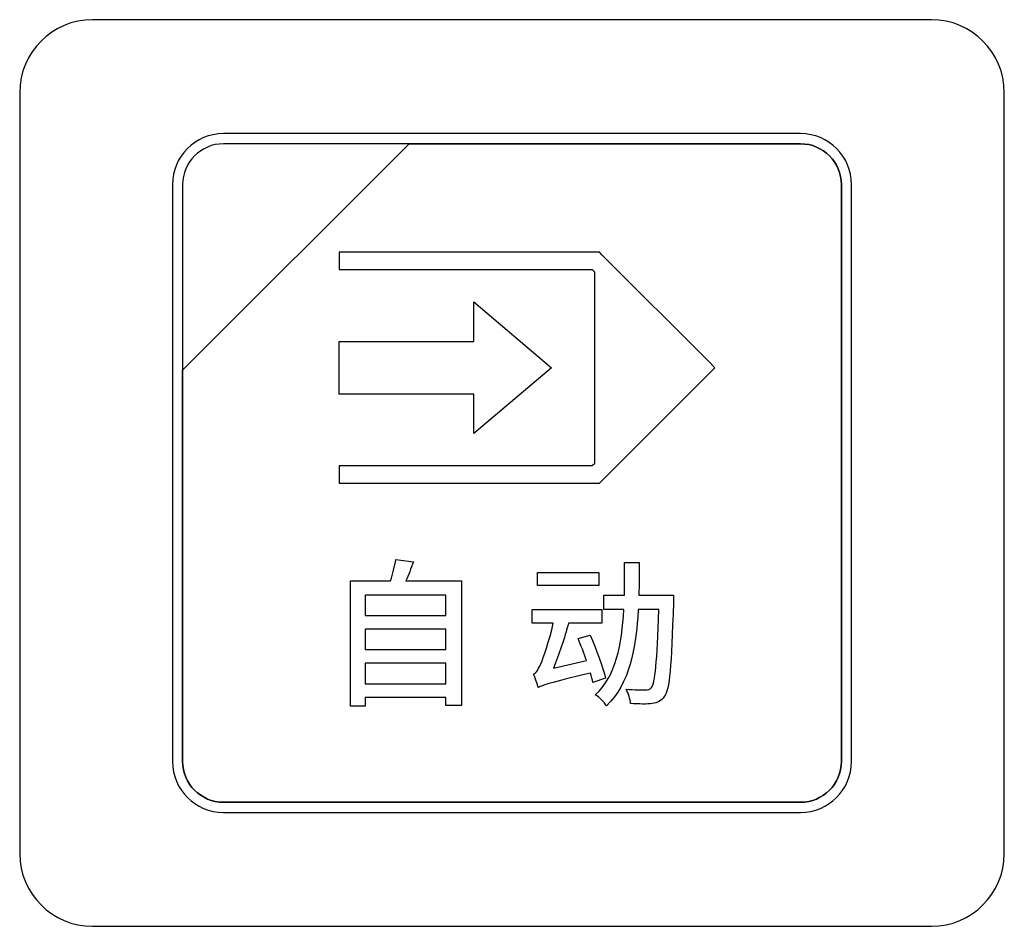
# Model space of a CAD drawing. Header units: millimetres. Extents: x 7146 to 9108, y -1574 to -663.
# Tile 80 of 256: x 7293 to 7313, y -1205 to -1187. Entities that reach past the tile are written whole.
import ezdxf

# ---------------------------------------------------------------- set-up
doc = ezdxf.new("R2010")
doc.units = ezdxf.units.MM
doc.header["$LTSCALE"] = 3

msp = doc.modelspace()

# ---------------------------------------------------------------- linework, layer by layer
at = {"linetype": 'Continuous', "lineweight": 30}
for points, knots in [([(7294.087, -1186.67), (7294.087, -1186.67), (7311.387, -1186.67), (7311.387, -1186.67), (7311.387, -1186.67), (7312.212, -1186.67), (7312.887, -1187.345), (7312.887, -1188.17), (7312.887, -1188.17), (7312.887, -1188.17), (7312.887, -1203.87), (7312.887, -1203.87), (7312.887, -1203.87), (7312.887, -1204.695), (7312.212, -1205.37), (7311.387, -1205.37), (7311.387, -1205.37), (7311.387, -1205.37), (7294.087, -1205.37), (7294.087, -1205.37), (7294.087, -1205.37), (7293.262, -1205.37), (7292.587, -1204.695), (7292.587, -1203.87), (7292.587, -1203.87), (7292.587, -1203.87), (7292.587, -1188.17), (7292.587, -1188.17), (7292.587, -1188.17), (7292.587, -1187.345), (7293.262, -1186.67), (7294.087, -1186.67)], [0, 0, 0, 0, 0.111111, 0.111111, 0.111111, 0.111111, 0.222222, 0.222222, 0.222222, 0.222222, 0.333333, 0.333333, 0.333333, 0.333333, 0.444444, 0.444444, 0.444444, 0.444444, 0.555556, 0.555556, 0.555556, 0.555556, 0.666667, 0.666667, 0.666667, 0.666667, 0.777778, 0.777778, 0.777778, 0.777778, 1, 1, 1, 1]), ([(7294.087, -1186.67), (7294.087, -1186.67), (7311.387, -1186.67), (7311.387, -1186.67), (7311.387, -1186.67), (7312.212, -1186.67), (7312.887, -1187.345), (7312.887, -1188.17), (7312.887, -1188.17), (7312.887, -1188.17), (7312.887, -1203.87), (7312.887, -1203.87), (7312.887, -1203.87), (7312.887, -1204.695), (7312.212, -1205.37), (7311.387, -1205.37), (7311.387, -1205.37), (7311.387, -1205.37), (7294.087, -1205.37), (7294.087, -1205.37), (7294.087, -1205.37), (7293.262, -1205.37), (7292.587, -1204.695), (7292.587, -1203.87), (7292.587, -1203.87), (7292.587, -1203.87), (7292.587, -1188.17), (7292.587, -1188.17), (7292.587, -1188.17), (7292.587, -1187.345), (7293.262, -1186.67), (7294.087, -1186.67)], [0, 0, 0, 0, 0.111111, 0.111111, 0.111111, 0.111111, 0.222222, 0.222222, 0.222222, 0.222222, 0.333333, 0.333333, 0.333333, 0.333333, 0.444444, 0.444444, 0.444444, 0.444444, 0.555556, 0.555556, 0.555556, 0.555556, 0.666667, 0.666667, 0.666667, 0.666667, 0.777778, 0.777778, 0.777778, 0.777778, 1, 1, 1, 1]), ([(7296.787, -1189.02), (7296.787, -1189.02), (7308.687, -1189.02), (7308.687, -1189.02), (7308.687, -1189.02), (7309.264, -1189.02), (7309.737, -1189.492), (7309.737, -1190.07), (7309.737, -1190.07), (7309.737, -1190.07), (7309.737, -1201.97), (7309.737, -1201.97), (7309.737, -1201.97), (7309.737, -1202.547), (7309.264, -1203.02), (7308.687, -1203.02), (7308.687, -1203.02), (7308.687, -1203.02), (7296.787, -1203.02), (7296.787, -1203.02), (7296.787, -1203.02), (7296.209, -1203.02), (7295.737, -1202.547), (7295.737, -1201.97), (7295.737, -1201.97), (7295.737, -1201.97), (7295.737, -1190.07), (7295.737, -1190.07), (7295.737, -1190.07), (7295.737, -1189.492), (7296.209, -1189.02), (7296.787, -1189.02)], [0, 0, 0, 0, 0.111111, 0.111111, 0.111111, 0.111111, 0.222222, 0.222222, 0.222222, 0.222222, 0.333333, 0.333333, 0.333333, 0.333333, 0.444444, 0.444444, 0.444444, 0.444444, 0.555556, 0.555556, 0.555556, 0.555556, 0.666667, 0.666667, 0.666667, 0.666667, 0.777778, 0.777778, 0.777778, 0.777778, 1, 1, 1, 1]), ([(7296.787, -1189.02), (7296.787, -1189.02), (7308.687, -1189.02), (7308.687, -1189.02), (7308.687, -1189.02), (7309.264, -1189.02), (7309.737, -1189.492), (7309.737, -1190.07), (7309.737, -1190.07), (7309.737, -1190.07), (7309.737, -1201.97), (7309.737, -1201.97), (7309.737, -1201.97), (7309.737, -1202.547), (7309.264, -1203.02), (7308.687, -1203.02), (7308.687, -1203.02), (7308.687, -1203.02), (7296.787, -1203.02), (7296.787, -1203.02), (7296.787, -1203.02), (7296.209, -1203.02), (7295.737, -1202.547), (7295.737, -1201.97), (7295.737, -1201.97), (7295.737, -1201.97), (7295.737, -1190.07), (7295.737, -1190.07), (7295.737, -1190.07), (7295.737, -1189.492), (7296.209, -1189.02), (7296.787, -1189.02)], [0, 0, 0, 0, 0.111111, 0.111111, 0.111111, 0.111111, 0.222222, 0.222222, 0.222222, 0.222222, 0.333333, 0.333333, 0.333333, 0.333333, 0.444444, 0.444444, 0.444444, 0.444444, 0.555556, 0.555556, 0.555556, 0.555556, 0.666667, 0.666667, 0.666667, 0.666667, 0.777778, 0.777778, 0.777778, 0.777778, 1, 1, 1, 1]), ([(7296.787, -1189.02), (7296.787, -1189.02), (7308.687, -1189.02), (7308.687, -1189.02), (7308.687, -1189.02), (7309.264, -1189.02), (7309.737, -1189.492), (7309.737, -1190.07), (7309.737, -1190.07), (7309.737, -1190.07), (7309.737, -1201.97), (7309.737, -1201.97), (7309.737, -1201.97), (7309.737, -1202.547), (7309.264, -1203.02), (7308.687, -1203.02), (7308.687, -1203.02), (7308.687, -1203.02), (7296.787, -1203.02), (7296.787, -1203.02), (7296.787, -1203.02), (7296.209, -1203.02), (7295.737, -1202.547), (7295.737, -1201.97), (7295.737, -1201.97), (7295.737, -1201.97), (7295.737, -1190.07), (7295.737, -1190.07), (7295.737, -1190.07), (7295.737, -1189.492), (7296.209, -1189.02), (7296.787, -1189.02)], [0, 0, 0, 0, 0.111111, 0.111111, 0.111111, 0.111111, 0.222222, 0.222222, 0.222222, 0.222222, 0.333333, 0.333333, 0.333333, 0.333333, 0.444444, 0.444444, 0.444444, 0.444444, 0.555556, 0.555556, 0.555556, 0.555556, 0.666667, 0.666667, 0.666667, 0.666667, 0.777778, 0.777778, 0.777778, 0.777778, 1, 1, 1, 1]), ([(7296.787, -1189.02), (7296.787, -1189.02), (7308.687, -1189.02), (7308.687, -1189.02), (7308.687, -1189.02), (7309.264, -1189.02), (7309.737, -1189.492), (7309.737, -1190.07), (7309.737, -1190.07), (7309.737, -1190.07), (7309.737, -1201.97), (7309.737, -1201.97), (7309.737, -1201.97), (7309.737, -1202.547), (7309.264, -1203.02), (7308.687, -1203.02), (7308.687, -1203.02), (7308.687, -1203.02), (7296.787, -1203.02), (7296.787, -1203.02), (7296.787, -1203.02), (7296.209, -1203.02), (7295.737, -1202.547), (7295.737, -1201.97), (7295.737, -1201.97), (7295.737, -1201.97), (7295.737, -1190.07), (7295.737, -1190.07), (7295.737, -1190.07), (7295.737, -1189.492), (7296.209, -1189.02), (7296.787, -1189.02)], [0, 0, 0, 0, 0.111111, 0.111111, 0.111111, 0.111111, 0.222222, 0.222222, 0.222222, 0.222222, 0.333333, 0.333333, 0.333333, 0.333333, 0.444444, 0.444444, 0.444444, 0.444444, 0.555556, 0.555556, 0.555556, 0.555556, 0.666667, 0.666667, 0.666667, 0.666667, 0.777778, 0.777778, 0.777778, 0.777778, 1, 1, 1, 1]), ([(7296.787, -1189.23), (7296.787, -1189.23), (7300.618, -1189.23), (7300.618, -1189.23), (7300.618, -1189.23), (7300.618, -1189.23), (7295.947, -1193.9), (7295.947, -1193.9), (7295.947, -1193.9), (7295.947, -1193.9), (7295.947, -1190.07), (7295.947, -1190.07), (7295.947, -1190.07), (7295.947, -1189.608), (7296.325, -1189.23), (7296.787, -1189.23)], [0, 0, 0, 0, 0.2, 0.2, 0.2, 0.2, 0.4, 0.4, 0.4, 0.4, 0.6, 0.6, 0.6, 0.6, 1, 1, 1, 1]), ([(7300.618, -1189.23), (7300.618, -1189.23), (7300.63, -1189.23), (7300.63, -1189.23), (7300.63, -1189.23), (7300.63, -1189.23), (7308.687, -1189.23), (7308.687, -1189.23), (7308.687, -1189.23), (7309.149, -1189.23), (7309.527, -1189.608), (7309.527, -1190.07), (7309.527, -1190.07), (7309.527, -1190.07), (7309.527, -1201.97), (7309.527, -1201.97), (7309.527, -1201.97), (7309.527, -1202.432), (7309.149, -1202.81), (7308.687, -1202.81), (7308.687, -1202.81), (7308.687, -1202.81), (7296.787, -1202.81), (7296.787, -1202.81), (7296.787, -1202.81), (7296.325, -1202.81), (7295.947, -1202.432), (7295.947, -1201.97), (7295.947, -1201.97), (7295.947, -1201.97), (7295.947, -1193.99), (7295.947, -1193.99), (7295.947, -1193.99), (7295.947, -1193.99), (7295.947, -1193.9), (7295.947, -1193.9), (7295.947, -1193.9), (7295.947, -1193.9), (7300.618, -1189.23), (7300.618, -1189.23)], [0, 0, 0, 0, 0.090909, 0.090909, 0.090909, 0.090909, 0.181818, 0.181818, 0.181818, 0.181818, 0.272727, 0.272727, 0.272727, 0.272727, 0.363636, 0.363636, 0.363636, 0.363636, 0.454545, 0.454545, 0.454545, 0.454545, 0.545455, 0.545455, 0.545455, 0.545455, 0.636364, 0.636364, 0.636364, 0.636364, 0.727273, 0.727273, 0.727273, 0.727273, 0.818182, 0.818182, 0.818182, 0.818182, 1, 1, 1, 1]), ([(7309.527, -1201.97), (7309.527, -1201.97), (7309.527, -1190.07), (7309.527, -1190.07), (7309.527, -1190.07), (7309.527, -1189.608), (7309.149, -1189.23), (7308.687, -1189.23), (7308.687, -1189.23), (7308.687, -1189.23), (7300.63, -1189.23), (7300.63, -1189.23), (7300.63, -1189.23), (7300.63, -1189.23), (7300.618, -1189.23), (7300.618, -1189.23), (7300.618, -1189.23), (7300.618, -1189.23), (7295.947, -1193.9), (7295.947, -1193.9), (7295.947, -1193.9), (7295.947, -1193.9), (7295.947, -1193.99), (7295.947, -1193.99), (7295.947, -1193.99), (7295.947, -1193.99), (7295.947, -1201.97), (7295.947, -1201.97), (7295.947, -1201.97), (7295.947, -1202.432), (7296.325, -1202.81), (7296.787, -1202.81), (7296.787, -1202.81), (7296.787, -1202.81), (7308.687, -1202.81), (7308.687, -1202.81), (7308.687, -1202.81), (7309.149, -1202.81), (7309.527, -1202.432), (7309.527, -1201.97)], [0, 0, 0, 0, 0.090909, 0.090909, 0.090909, 0.090909, 0.181818, 0.181818, 0.181818, 0.181818, 0.272727, 0.272727, 0.272727, 0.272727, 0.363636, 0.363636, 0.363636, 0.363636, 0.454545, 0.454545, 0.454545, 0.454545, 0.545455, 0.545455, 0.545455, 0.545455, 0.636364, 0.636364, 0.636364, 0.636364, 0.727273, 0.727273, 0.727273, 0.727273, 0.818182, 0.818182, 0.818182, 0.818182, 1, 1, 1, 1]), ([(7296.787, -1189.23), (7296.787, -1189.23), (7300.618, -1189.23), (7300.618, -1189.23), (7300.618, -1189.23), (7300.618, -1189.23), (7295.947, -1193.9), (7295.947, -1193.9), (7295.947, -1193.9), (7295.947, -1193.9), (7295.947, -1190.07), (7295.947, -1190.07), (7295.947, -1190.07), (7295.947, -1189.608), (7296.325, -1189.23), (7296.787, -1189.23)], [0, 0, 0, 0, 0.2, 0.2, 0.2, 0.2, 0.4, 0.4, 0.4, 0.4, 0.6, 0.6, 0.6, 0.6, 1, 1, 1, 1]), ([(7300.618, -1189.23), (7300.618, -1189.23), (7300.63, -1189.23), (7300.63, -1189.23), (7300.63, -1189.23), (7300.63, -1189.23), (7308.687, -1189.23), (7308.687, -1189.23), (7308.687, -1189.23), (7309.149, -1189.23), (7309.527, -1189.608), (7309.527, -1190.07), (7309.527, -1190.07), (7309.527, -1190.07), (7309.527, -1201.97), (7309.527, -1201.97), (7309.527, -1201.97), (7309.527, -1202.432), (7309.149, -1202.81), (7308.687, -1202.81), (7308.687, -1202.81), (7308.687, -1202.81), (7296.787, -1202.81), (7296.787, -1202.81), (7296.787, -1202.81), (7296.325, -1202.81), (7295.947, -1202.432), (7295.947, -1201.97), (7295.947, -1201.97), (7295.947, -1201.97), (7295.947, -1193.99), (7295.947, -1193.99), (7295.947, -1193.99), (7295.947, -1193.99), (7295.947, -1193.9), (7295.947, -1193.9), (7295.947, -1193.9), (7295.947, -1193.9), (7300.618, -1189.23), (7300.618, -1189.23)], [0, 0, 0, 0, 0.090909, 0.090909, 0.090909, 0.090909, 0.181818, 0.181818, 0.181818, 0.181818, 0.272727, 0.272727, 0.272727, 0.272727, 0.363636, 0.363636, 0.363636, 0.363636, 0.454545, 0.454545, 0.454545, 0.454545, 0.545455, 0.545455, 0.545455, 0.545455, 0.636364, 0.636364, 0.636364, 0.636364, 0.727273, 0.727273, 0.727273, 0.727273, 0.818182, 0.818182, 0.818182, 0.818182, 1, 1, 1, 1]), ([(7309.527, -1201.97), (7309.527, -1201.97), (7309.527, -1190.07), (7309.527, -1190.07), (7309.527, -1190.07), (7309.527, -1189.608), (7309.149, -1189.23), (7308.687, -1189.23), (7308.687, -1189.23), (7308.687, -1189.23), (7300.63, -1189.23), (7300.63, -1189.23), (7300.63, -1189.23), (7300.63, -1189.23), (7300.618, -1189.23), (7300.618, -1189.23), (7300.618, -1189.23), (7300.618, -1189.23), (7295.947, -1193.9), (7295.947, -1193.9), (7295.947, -1193.9), (7295.947, -1193.9), (7295.947, -1193.99), (7295.947, -1193.99), (7295.947, -1193.99), (7295.947, -1193.99), (7295.947, -1201.97), (7295.947, -1201.97), (7295.947, -1201.97), (7295.947, -1202.432), (7296.325, -1202.81), (7296.787, -1202.81), (7296.787, -1202.81), (7296.787, -1202.81), (7308.687, -1202.81), (7308.687, -1202.81), (7308.687, -1202.81), (7309.149, -1202.81), (7309.527, -1202.432), (7309.527, -1201.97)], [0, 0, 0, 0, 0.090909, 0.090909, 0.090909, 0.090909, 0.181818, 0.181818, 0.181818, 0.181818, 0.272727, 0.272727, 0.272727, 0.272727, 0.363636, 0.363636, 0.363636, 0.363636, 0.454545, 0.454545, 0.454545, 0.454545, 0.545455, 0.545455, 0.545455, 0.545455, 0.636364, 0.636364, 0.636364, 0.636364, 0.727273, 0.727273, 0.727273, 0.727273, 0.818182, 0.818182, 0.818182, 0.818182, 1, 1, 1, 1]), ([(7296.787, -1189.23), (7296.787, -1189.23), (7300.618, -1189.23), (7300.618, -1189.23), (7300.618, -1189.23), (7300.618, -1189.23), (7295.947, -1193.9), (7295.947, -1193.9), (7295.947, -1193.9), (7295.947, -1193.9), (7295.947, -1190.07), (7295.947, -1190.07), (7295.947, -1190.07), (7295.947, -1189.608), (7296.325, -1189.23), (7296.787, -1189.23)], [0, 0, 0, 0, 0.2, 0.2, 0.2, 0.2, 0.4, 0.4, 0.4, 0.4, 0.6, 0.6, 0.6, 0.6, 1, 1, 1, 1]), ([(7300.618, -1189.23), (7300.618, -1189.23), (7300.63, -1189.23), (7300.63, -1189.23), (7300.63, -1189.23), (7300.63, -1189.23), (7308.687, -1189.23), (7308.687, -1189.23), (7308.687, -1189.23), (7309.149, -1189.23), (7309.527, -1189.608), (7309.527, -1190.07), (7309.527, -1190.07), (7309.527, -1190.07), (7309.527, -1201.97), (7309.527, -1201.97), (7309.527, -1201.97), (7309.527, -1202.432), (7309.149, -1202.81), (7308.687, -1202.81), (7308.687, -1202.81), (7308.687, -1202.81), (7296.787, -1202.81), (7296.787, -1202.81), (7296.787, -1202.81), (7296.325, -1202.81), (7295.947, -1202.432), (7295.947, -1201.97), (7295.947, -1201.97), (7295.947, -1201.97), (7295.947, -1193.99), (7295.947, -1193.99), (7295.947, -1193.99), (7295.947, -1193.99), (7295.947, -1193.9), (7295.947, -1193.9), (7295.947, -1193.9), (7295.947, -1193.9), (7300.618, -1189.23), (7300.618, -1189.23)], [0, 0, 0, 0, 0.090909, 0.090909, 0.090909, 0.090909, 0.181818, 0.181818, 0.181818, 0.181818, 0.272727, 0.272727, 0.272727, 0.272727, 0.363636, 0.363636, 0.363636, 0.363636, 0.454545, 0.454545, 0.454545, 0.454545, 0.545455, 0.545455, 0.545455, 0.545455, 0.636364, 0.636364, 0.636364, 0.636364, 0.727273, 0.727273, 0.727273, 0.727273, 0.818182, 0.818182, 0.818182, 0.818182, 1, 1, 1, 1]), ([(7309.527, -1201.97), (7309.527, -1201.97), (7309.527, -1190.07), (7309.527, -1190.07), (7309.527, -1190.07), (7309.527, -1189.608), (7309.149, -1189.23), (7308.687, -1189.23), (7308.687, -1189.23), (7308.687, -1189.23), (7300.63, -1189.23), (7300.63, -1189.23), (7300.63, -1189.23), (7300.63, -1189.23), (7300.618, -1189.23), (7300.618, -1189.23), (7300.618, -1189.23), (7300.618, -1189.23), (7295.947, -1193.9), (7295.947, -1193.9), (7295.947, -1193.9), (7295.947, -1193.9), (7295.947, -1193.99), (7295.947, -1193.99), (7295.947, -1193.99), (7295.947, -1193.99), (7295.947, -1201.97), (7295.947, -1201.97), (7295.947, -1201.97), (7295.947, -1202.432), (7296.325, -1202.81), (7296.787, -1202.81), (7296.787, -1202.81), (7296.787, -1202.81), (7308.687, -1202.81), (7308.687, -1202.81), (7308.687, -1202.81), (7309.149, -1202.81), (7309.527, -1202.432), (7309.527, -1201.97)], [0, 0, 0, 0, 0.090909, 0.090909, 0.090909, 0.090909, 0.181818, 0.181818, 0.181818, 0.181818, 0.272727, 0.272727, 0.272727, 0.272727, 0.363636, 0.363636, 0.363636, 0.363636, 0.454545, 0.454545, 0.454545, 0.454545, 0.545455, 0.545455, 0.545455, 0.545455, 0.636364, 0.636364, 0.636364, 0.636364, 0.727273, 0.727273, 0.727273, 0.727273, 0.818182, 0.818182, 0.818182, 0.818182, 1, 1, 1, 1]), ([(7296.787, -1189.23), (7296.787, -1189.23), (7300.618, -1189.23), (7300.618, -1189.23), (7300.618, -1189.23), (7300.618, -1189.23), (7295.947, -1193.9), (7295.947, -1193.9), (7295.947, -1193.9), (7295.947, -1193.9), (7295.947, -1190.07), (7295.947, -1190.07), (7295.947, -1190.07), (7295.947, -1189.608), (7296.325, -1189.23), (7296.787, -1189.23)], [0, 0, 0, 0, 0.2, 0.2, 0.2, 0.2, 0.4, 0.4, 0.4, 0.4, 0.6, 0.6, 0.6, 0.6, 1, 1, 1, 1]), ([(7300.618, -1189.23), (7300.618, -1189.23), (7300.63, -1189.23), (7300.63, -1189.23), (7300.63, -1189.23), (7300.63, -1189.23), (7308.687, -1189.23), (7308.687, -1189.23), (7308.687, -1189.23), (7309.149, -1189.23), (7309.527, -1189.608), (7309.527, -1190.07), (7309.527, -1190.07), (7309.527, -1190.07), (7309.527, -1201.97), (7309.527, -1201.97), (7309.527, -1201.97), (7309.527, -1202.432), (7309.149, -1202.81), (7308.687, -1202.81), (7308.687, -1202.81), (7308.687, -1202.81), (7296.787, -1202.81), (7296.787, -1202.81), (7296.787, -1202.81), (7296.325, -1202.81), (7295.947, -1202.432), (7295.947, -1201.97), (7295.947, -1201.97), (7295.947, -1201.97), (7295.947, -1193.99), (7295.947, -1193.99), (7295.947, -1193.99), (7295.947, -1193.99), (7295.947, -1193.9), (7295.947, -1193.9), (7295.947, -1193.9), (7295.947, -1193.9), (7300.618, -1189.23), (7300.618, -1189.23)], [0, 0, 0, 0, 0.090909, 0.090909, 0.090909, 0.090909, 0.181818, 0.181818, 0.181818, 0.181818, 0.272727, 0.272727, 0.272727, 0.272727, 0.363636, 0.363636, 0.363636, 0.363636, 0.454545, 0.454545, 0.454545, 0.454545, 0.545455, 0.545455, 0.545455, 0.545455, 0.636364, 0.636364, 0.636364, 0.636364, 0.727273, 0.727273, 0.727273, 0.727273, 0.818182, 0.818182, 0.818182, 0.818182, 1, 1, 1, 1]), ([(7309.527, -1201.97), (7309.527, -1201.97), (7309.527, -1190.07), (7309.527, -1190.07), (7309.527, -1190.07), (7309.527, -1189.608), (7309.149, -1189.23), (7308.687, -1189.23), (7308.687, -1189.23), (7308.687, -1189.23), (7300.63, -1189.23), (7300.63, -1189.23), (7300.63, -1189.23), (7300.63, -1189.23), (7300.618, -1189.23), (7300.618, -1189.23), (7300.618, -1189.23), (7300.618, -1189.23), (7295.947, -1193.9), (7295.947, -1193.9), (7295.947, -1193.9), (7295.947, -1193.9), (7295.947, -1193.99), (7295.947, -1193.99), (7295.947, -1193.99), (7295.947, -1193.99), (7295.947, -1201.97), (7295.947, -1201.97), (7295.947, -1201.97), (7295.947, -1202.432), (7296.325, -1202.81), (7296.787, -1202.81), (7296.787, -1202.81), (7296.787, -1202.81), (7308.687, -1202.81), (7308.687, -1202.81), (7308.687, -1202.81), (7309.149, -1202.81), (7309.527, -1202.432), (7309.527, -1201.97)], [0, 0, 0, 0, 0.090909, 0.090909, 0.090909, 0.090909, 0.181818, 0.181818, 0.181818, 0.181818, 0.272727, 0.272727, 0.272727, 0.272727, 0.363636, 0.363636, 0.363636, 0.363636, 0.454545, 0.454545, 0.454545, 0.454545, 0.545455, 0.545455, 0.545455, 0.545455, 0.636364, 0.636364, 0.636364, 0.636364, 0.727273, 0.727273, 0.727273, 0.727273, 0.818182, 0.818182, 0.818182, 0.818182, 1, 1, 1, 1]), ([(7299.176, -1191.468), (7299.176, -1191.468), (7304.464, -1191.468), (7304.464, -1191.468), (7304.464, -1191.468), (7304.464, -1191.468), (7304.538, -1191.468), (7304.538, -1191.468), (7304.538, -1191.468), (7304.538, -1191.468), (7304.59, -1191.52), (7304.59, -1191.52), (7304.59, -1191.52), (7304.59, -1191.52), (7306.793, -1193.723), (7306.793, -1193.723), (7306.793, -1193.723), (7306.793, -1193.723), (7306.919, -1193.849), (7306.919, -1193.849), (7306.919, -1193.849), (7306.919, -1193.849), (7306.793, -1193.975), (7306.793, -1193.975), (7306.793, -1193.975), (7306.793, -1193.975), (7304.59, -1196.178), (7304.59, -1196.178), (7304.59, -1196.178), (7304.59, -1196.178), (7304.538, -1196.231), (7304.538, -1196.231), (7304.538, -1196.231), (7304.538, -1196.231), (7304.464, -1196.231), (7304.464, -1196.231), (7304.464, -1196.231), (7304.464, -1196.231), (7299.176, -1196.231), (7299.176, -1196.231), (7299.176, -1196.231), (7299.176, -1196.231), (7299.176, -1196.052), (7299.176, -1196.052), (7299.176, -1196.052), (7299.176, -1196.052), (7299.176, -1195.874), (7299.176, -1195.874), (7299.176, -1195.874), (7299.176, -1195.874), (7299.179, -1195.874), (7299.179, -1195.874), (7299.179, -1195.874), (7299.179, -1195.874), (7304.39, -1195.874), (7304.39, -1195.874), (7304.39, -1195.874), (7304.39, -1195.874), (7304.436, -1195.828), (7304.436, -1195.828), (7304.436, -1195.828), (7304.436, -1195.828), (7304.436, -1191.871), (7304.436, -1191.871), (7304.436, -1191.871), (7304.436, -1191.871), (7304.39, -1191.824), (7304.39, -1191.824), (7304.39, -1191.824), (7304.39, -1191.824), (7299.244, -1191.824), (7299.244, -1191.824), (7299.244, -1191.824), (7299.244, -1191.824), (7299.176, -1191.824), (7299.176, -1191.824), (7299.176, -1191.824), (7299.176, -1191.824), (7299.176, -1191.646), (7299.176, -1191.646), (7299.176, -1191.646), (7299.176, -1191.646), (7299.176, -1191.468), (7299.176, -1191.468)], [0, 0, 0, 0, 0.045455, 0.045455, 0.045455, 0.045455, 0.090909, 0.090909, 0.090909, 0.090909, 0.136364, 0.136364, 0.136364, 0.136364, 0.181818, 0.181818, 0.181818, 0.181818, 0.227273, 0.227273, 0.227273, 0.227273, 0.272727, 0.272727, 0.272727, 0.272727, 0.318182, 0.318182, 0.318182, 0.318182, 0.363636, 0.363636, 0.363636, 0.363636, 0.409091, 0.409091, 0.409091, 0.409091, 0.454545, 0.454545, 0.454545, 0.454545, 0.5, 0.5, 0.5, 0.5, 0.545455, 0.545455, 0.545455, 0.545455, 0.590909, 0.590909, 0.590909, 0.590909, 0.636364, 0.636364, 0.636364, 0.636364, 0.681818, 0.681818, 0.681818, 0.681818, 0.727273, 0.727273, 0.727273, 0.727273, 0.772727, 0.772727, 0.772727, 0.772727, 0.818182, 0.818182, 0.818182, 0.818182, 0.863636, 0.863636, 0.863636, 0.863636, 0.909091, 0.909091, 0.909091, 0.909091, 1, 1, 1, 1]), ([(7301.949, -1193.305), (7301.949, -1193.305), (7299.176, -1193.305), (7299.176, -1193.305), (7299.176, -1193.305), (7299.176, -1193.305), (7299.176, -1194.393), (7299.176, -1194.393), (7299.176, -1194.393), (7299.176, -1194.393), (7301.949, -1194.393), (7301.949, -1194.393), (7301.949, -1194.393), (7301.949, -1194.393), (7301.949, -1195.208), (7301.949, -1195.208), (7301.949, -1195.208), (7301.949, -1195.208), (7303.553, -1193.849), (7303.553, -1193.849), (7303.553, -1193.849), (7303.553, -1193.849), (7301.949, -1192.49), (7301.949, -1192.49), (7301.949, -1192.49), (7301.949, -1192.49), (7301.949, -1193.305), (7301.949, -1193.305)], [0, 0, 0, 0, 0.125, 0.125, 0.125, 0.125, 0.25, 0.25, 0.25, 0.25, 0.375, 0.375, 0.375, 0.375, 0.5, 0.5, 0.5, 0.5, 0.625, 0.625, 0.625, 0.625, 0.75, 0.75, 0.75, 0.75, 1, 1, 1, 1]), ([(7300.546, -1198.246), (7300.602, -1198.128), (7300.654, -1197.987), (7300.707, -1197.849), (7300.707, -1197.849), (7300.707, -1197.849), (7300.342, -1197.806), (7300.342, -1197.806), (7300.342, -1197.806), (7300.319, -1197.934), (7300.28, -1198.105), (7300.234, -1198.246), (7300.234, -1198.246), (7300.234, -1198.246), (7299.406, -1198.246), (7299.406, -1198.246), (7299.406, -1198.246), (7299.406, -1198.246), (7299.406, -1200.828), (7299.406, -1200.828), (7299.406, -1200.828), (7299.406, -1200.828), (7299.712, -1200.828), (7299.712, -1200.828), (7299.712, -1200.828), (7299.712, -1200.828), (7299.712, -1200.651), (7299.712, -1200.651), (7299.712, -1200.651), (7299.712, -1200.651), (7301.374, -1200.651), (7301.374, -1200.651), (7301.374, -1200.651), (7301.374, -1200.651), (7301.374, -1200.815), (7301.374, -1200.815), (7301.374, -1200.815), (7301.374, -1200.815), (7301.696, -1200.815), (7301.696, -1200.815), (7301.696, -1200.815), (7301.696, -1200.815), (7301.696, -1198.246), (7301.696, -1198.246), (7301.696, -1198.246), (7301.696, -1198.246), (7300.546, -1198.246), (7300.546, -1198.246)], [0, 0, 0, 0, 0.076923, 0.076923, 0.076923, 0.076923, 0.153846, 0.153846, 0.153846, 0.153846, 0.230769, 0.230769, 0.230769, 0.230769, 0.307692, 0.307692, 0.307692, 0.307692, 0.384615, 0.384615, 0.384615, 0.384615, 0.461538, 0.461538, 0.461538, 0.461538, 0.538462, 0.538462, 0.538462, 0.538462, 0.615385, 0.615385, 0.615385, 0.615385, 0.692308, 0.692308, 0.692308, 0.692308, 0.769231, 0.769231, 0.769231, 0.769231, 0.846154, 0.846154, 0.846154, 0.846154, 1, 1, 1, 1]), ([(7305.351, -1198.542), (7305.358, -1198.322), (7305.361, -1198.099), (7305.361, -1197.869), (7305.361, -1197.869), (7305.361, -1197.869), (7305.059, -1197.869), (7305.059, -1197.869), (7305.059, -1197.869), (7305.059, -1198.099), (7305.059, -1198.322), (7305.053, -1198.542), (7305.053, -1198.542), (7305.053, -1198.542), (7304.632, -1198.542), (7304.632, -1198.542), (7304.632, -1198.542), (7304.632, -1198.542), (7304.632, -1198.834), (7304.632, -1198.834), (7304.632, -1198.834), (7304.632, -1198.834), (7305.043, -1198.834), (7305.043, -1198.834), (7305.043, -1198.834), (7305.003, -1199.564), (7304.882, -1200.201), (7304.455, -1200.595), (7304.455, -1200.595), (7304.534, -1200.641), (7304.639, -1200.746), (7304.685, -1200.822), (7304.685, -1200.822), (7305.158, -1200.368), (7305.296, -1199.646), (7305.338, -1198.834), (7305.338, -1198.834), (7305.338, -1198.834), (7305.762, -1198.834), (7305.762, -1198.834), (7305.762, -1198.834), (7305.729, -1199.932), (7305.69, -1200.349), (7305.611, -1200.444), (7305.611, -1200.444), (7305.578, -1200.487), (7305.545, -1200.497), (7305.486, -1200.493), (7305.486, -1200.493), (7305.417, -1200.493), (7305.263, -1200.493), (7305.089, -1200.48), (7305.089, -1200.48), (7305.138, -1200.566), (7305.174, -1200.69), (7305.181, -1200.776), (7305.181, -1200.776), (7305.351, -1200.786), (7305.526, -1200.789), (7305.627, -1200.776), (7305.627, -1200.776), (7305.736, -1200.759), (7305.808, -1200.727), (7305.877, -1200.631), (7305.877, -1200.631), (7305.989, -1200.487), (7306.025, -1200.02), (7306.064, -1198.69), (7306.064, -1198.69), (7306.064, -1198.647), (7306.068, -1198.542), (7306.068, -1198.542), (7306.068, -1198.542), (7306.068, -1198.542), (7305.351, -1198.542), (7305.351, -1198.542)], [0, 0, 0, 0, 0.05, 0.05, 0.05, 0.05, 0.1, 0.1, 0.1, 0.1, 0.15, 0.15, 0.15, 0.15, 0.2, 0.2, 0.2, 0.2, 0.25, 0.25, 0.25, 0.25, 0.3, 0.3, 0.3, 0.3, 0.35, 0.35, 0.35, 0.35, 0.4, 0.4, 0.4, 0.4, 0.45, 0.45, 0.45, 0.45, 0.5, 0.5, 0.5, 0.5, 0.55, 0.55, 0.55, 0.55, 0.6, 0.6, 0.6, 0.6, 0.65, 0.65, 0.65, 0.65, 0.7, 0.7, 0.7, 0.7, 0.75, 0.75, 0.75, 0.75, 0.8, 0.8, 0.8, 0.8, 0.85, 0.85, 0.85, 0.85, 0.9, 0.9, 0.9, 0.9, 1, 1, 1, 1]), ([(7304.53, -1198.072), (7304.53, -1198.072), (7303.265, -1198.072), (7303.265, -1198.072), (7303.265, -1198.072), (7303.265, -1198.072), (7303.265, -1198.342), (7303.265, -1198.342), (7303.265, -1198.342), (7303.265, -1198.342), (7304.53, -1198.342), (7304.53, -1198.342), (7304.53, -1198.342), (7304.53, -1198.342), (7304.53, -1198.072), (7304.53, -1198.072)], [0, 0, 0, 0, 0.2, 0.2, 0.2, 0.2, 0.4, 0.4, 0.4, 0.4, 0.6, 0.6, 0.6, 0.6, 1, 1, 1, 1]), ([(7301.374, -1198.539), (7301.374, -1198.539), (7301.374, -1198.959), (7301.374, -1198.959), (7301.374, -1198.959), (7301.374, -1198.959), (7299.712, -1198.959), (7299.712, -1198.959), (7299.712, -1198.959), (7299.712, -1198.959), (7299.712, -1198.539), (7299.712, -1198.539), (7299.712, -1198.539), (7299.712, -1198.539), (7301.374, -1198.539), (7301.374, -1198.539)], [0, 0, 0, 0, 0.2, 0.2, 0.2, 0.2, 0.4, 0.4, 0.4, 0.4, 0.6, 0.6, 0.6, 0.6, 1, 1, 1, 1]), ([(7304.668, -1200.25), (7304.612, -1200.027), (7304.474, -1199.649), (7304.346, -1199.367), (7304.346, -1199.367), (7304.346, -1199.367), (7304.1, -1199.432), (7304.1, -1199.432), (7304.1, -1199.432), (7304.159, -1199.57), (7304.218, -1199.734), (7304.271, -1199.889), (7304.271, -1199.889), (7304.271, -1199.889), (7303.591, -1200.043), (7303.591, -1200.043), (7303.591, -1200.043), (7303.706, -1199.764), (7303.824, -1199.432), (7303.9, -1199.114), (7303.9, -1199.114), (7303.9, -1199.114), (7304.589, -1199.114), (7304.589, -1199.114), (7304.589, -1199.114), (7304.589, -1199.114), (7304.589, -1198.838), (7304.589, -1198.838), (7304.589, -1198.838), (7304.589, -1198.838), (7303.154, -1198.838), (7303.154, -1198.838), (7303.154, -1198.838), (7303.154, -1198.838), (7303.154, -1199.114), (7303.154, -1199.114), (7303.154, -1199.114), (7303.154, -1199.114), (7303.587, -1199.114), (7303.587, -1199.114), (7303.587, -1199.114), (7303.509, -1199.482), (7303.377, -1199.843), (7303.338, -1199.945), (7303.338, -1199.945), (7303.285, -1200.063), (7303.236, -1200.148), (7303.183, -1200.168), (7303.183, -1200.168), (7303.213, -1200.24), (7303.262, -1200.385), (7303.279, -1200.444), (7303.279, -1200.444), (7303.279, -1200.441), (7303.279, -1200.437), (7303.282, -1200.434), (7303.282, -1200.434), (7303.282, -1200.434), (7303.282, -1200.444), (7303.282, -1200.444), (7303.282, -1200.444), (7303.367, -1200.398), (7303.492, -1200.352), (7304.353, -1200.145), (7304.353, -1200.145), (7304.373, -1200.217), (7304.392, -1200.283), (7304.405, -1200.339), (7304.405, -1200.339), (7304.405, -1200.339), (7304.668, -1200.25), (7304.668, -1200.25)], [0, 0, 0, 0, 0.052632, 0.052632, 0.052632, 0.052632, 0.105263, 0.105263, 0.105263, 0.105263, 0.157895, 0.157895, 0.157895, 0.157895, 0.210526, 0.210526, 0.210526, 0.210526, 0.263158, 0.263158, 0.263158, 0.263158, 0.315789, 0.315789, 0.315789, 0.315789, 0.368421, 0.368421, 0.368421, 0.368421, 0.421053, 0.421053, 0.421053, 0.421053, 0.473684, 0.473684, 0.473684, 0.473684, 0.526316, 0.526316, 0.526316, 0.526316, 0.578947, 0.578947, 0.578947, 0.578947, 0.631579, 0.631579, 0.631579, 0.631579, 0.684211, 0.684211, 0.684211, 0.684211, 0.736842, 0.736842, 0.736842, 0.736842, 0.789474, 0.789474, 0.789474, 0.789474, 0.842105, 0.842105, 0.842105, 0.842105, 0.894737, 0.894737, 0.894737, 0.894737, 1, 1, 1, 1]), ([(7301.374, -1199.242), (7301.374, -1199.242), (7301.374, -1199.662), (7301.374, -1199.662), (7301.374, -1199.662), (7301.374, -1199.662), (7299.712, -1199.662), (7299.712, -1199.662), (7299.712, -1199.662), (7299.712, -1199.662), (7299.712, -1199.242), (7299.712, -1199.242), (7299.712, -1199.242), (7299.712, -1199.242), (7301.374, -1199.242), (7301.374, -1199.242)], [0, 0, 0, 0, 0.2, 0.2, 0.2, 0.2, 0.4, 0.4, 0.4, 0.4, 0.6, 0.6, 0.6, 0.6, 1, 1, 1, 1]), ([(7299.712, -1200.368), (7299.712, -1200.368), (7299.712, -1199.945), (7299.712, -1199.945), (7299.712, -1199.945), (7299.712, -1199.945), (7301.374, -1199.945), (7301.374, -1199.945), (7301.374, -1199.945), (7301.374, -1199.945), (7301.374, -1200.368), (7301.374, -1200.368), (7301.374, -1200.368), (7301.374, -1200.368), (7299.712, -1200.368), (7299.712, -1200.368)], [0, 0, 0, 0, 0.2, 0.2, 0.2, 0.2, 0.4, 0.4, 0.4, 0.4, 0.6, 0.6, 0.6, 0.6, 1, 1, 1, 1])]:
    msp.add_open_spline(points, degree=3, knots=knots, dxfattribs=at)

doc.saveas('drawing.dxf')
